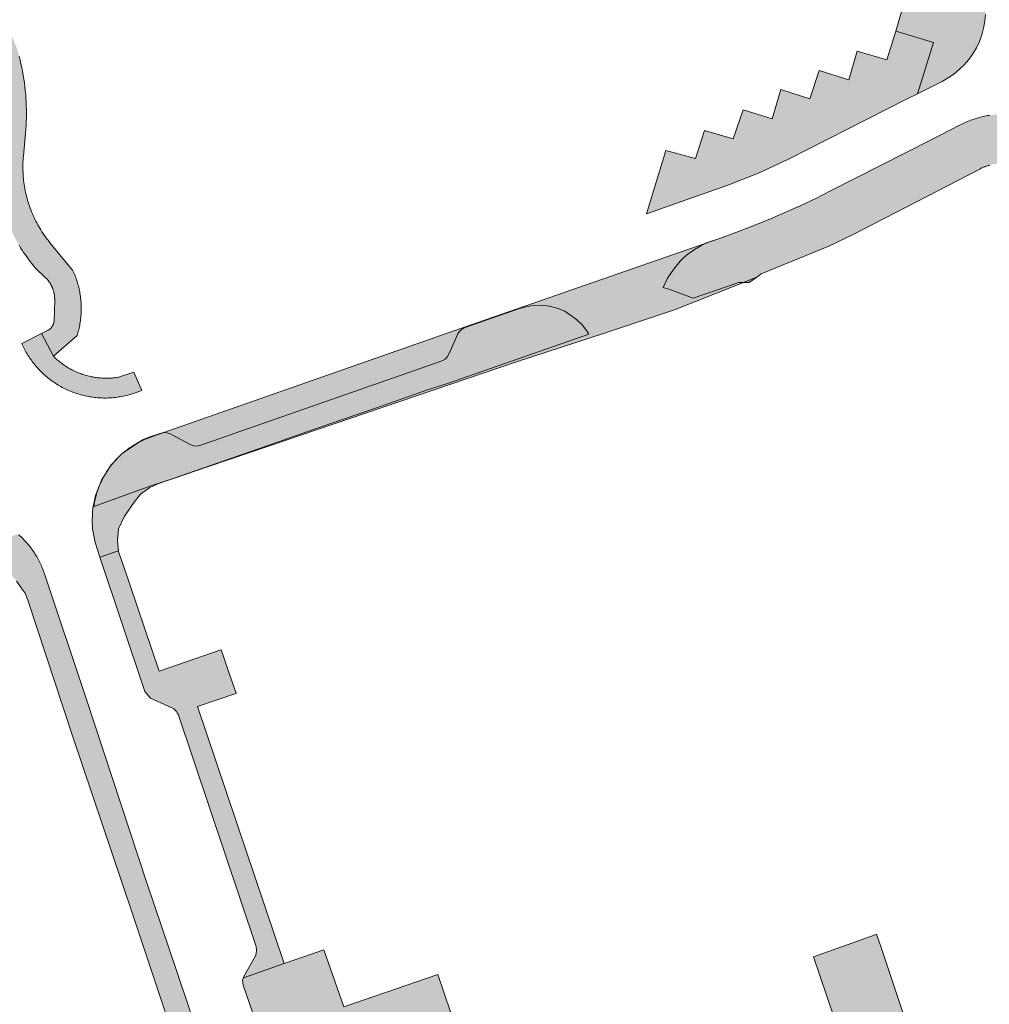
# Model space of a CAD drawing. Extents: x 97094 to 109644, y 463509 to 471969.
# Tile 250 of 256: x 104031 to 104114, y 468773 to 468857. Entities that reach past the tile are written whole.
import ezdxf

# ---------------------------------------------------------------- set-up
doc = ezdxf.new("R2010")
doc.units = 0
doc.layers.add('109 Onkruidbestrijding elementen', color=6, linetype='Continuous', lineweight=20, true_color=0xff00ff)

msp = doc.modelspace()

# ---------------------------------------------------------------- hatches: boundary and pattern name
at = {"layer": '109 Onkruidbestrijding elementen', "true_color": 0xff00ff}
for points in [[(104106.862, 468858.37), (104106.266, 468856.383), (104109.501, 468855.437), (104108.136, 468851.046), (104110.226, 468852.106), (104110.745, 468852.398), (104111.237, 468852.735), (104111.697, 468853.113), (104112.123, 468853.531), (104112.51, 468853.983), (104112.857, 468854.468), (104113.159, 468854.981), (104113.416, 468855.519), (104113.625, 468856.077), (104113.784, 468856.652), (104113.893, 468857.238), (104113.95, 468857.832), (104113.954, 468858.428), (104113.907, 468859.022), (104113.808, 468859.61), (104113.658, 468860.187), (104113.457, 468860.749), (104113.359, 468860.964), (104113.209, 468861.291), (104113.171, 468861.364), (104113.132, 468861.437), (104113.092, 468861.509), (104113.051, 468861.581), (104113.009, 468861.654), (104112.966, 468861.725), (104112.788, 468862.017), (104108.494, 468859.409), (104106.862, 468858.37)], [(104108.136, 468851.046), (104109.501, 468855.437), (104106.266, 468856.383), (104105.498, 468853.946), (104102.97, 468854.694), (104102.256, 468852.246), (104099.733, 468853.032), (104098.929, 468850.602), (104096.452, 468851.401), (104095.705, 468848.91), (104093.224, 468849.68), (104092.378, 468847.208), (104089.922, 468847.919), (104089.167, 468845.513), (104086.624, 468846.199), (104084.969, 468840.788), (104092.024, 468843.276), (104094.598, 468844.28), (104097.102, 468845.449), (104107.204, 468850.573), (104108.136, 468851.046)], [(104035.942, 468835.984), (104034.038, 468838.283), (104033.928, 468838.418), (104033.821, 468838.554), (104033.716, 468838.693), (104033.614, 468838.833), (104033.513, 468838.974), (104033.416, 468839.118), (104033.32, 468839.263), (104033.228, 468839.41), (104033.137, 468839.558), (104033.05, 468839.708), (104032.964, 468839.859), (104032.882, 468840.012), (104032.802, 468840.166), (104032.724, 468840.322), (104032.65, 468840.478), (104032.578, 468840.636), (104032.508, 468840.796), (104032.442, 468840.956), (104032.378, 468841.117), (104032.317, 468841.28), (104032.258, 468841.443), (104032.203, 468841.608), (104032.15, 468841.773), (104032.1, 468841.94), (104032.053, 468842.107), (104032.009, 468842.275), (104031.968, 468842.443), (104031.929, 468842.613), (104031.894, 468842.783), (104031.861, 468842.953), (104031.831, 468843.124), (104031.804, 468843.296), (104031.78, 468843.468), (104031.759, 468843.64), (104031.741, 468843.813), (104031.726, 468843.986), (104031.714, 468844.159), (104031.705, 468844.332), (104031.698, 468844.506), (104031.695, 468844.679), (104031.695, 468844.853), (104031.697, 468845.027), (104031.703, 468845.2), (104031.711, 468845.374), (104031.723, 468845.547), (104031.737, 468845.72), (104031.918, 468847.694), (104031.945, 468848.023), (104031.967, 468848.353), (104031.982, 468848.683), (104031.992, 468849.013), (104031.997, 468849.344), (104031.995, 468849.674), (104031.988, 468850.004), (104031.975, 468850.335), (104031.957, 468850.664), (104031.932, 468850.994), (104031.902, 468851.323), (104031.866, 468851.652), (104031.825, 468851.979), (104031.777, 468852.306), (104031.725, 468852.632), (104031.666, 468852.958), (104031.602, 468853.282), (104031.532, 468853.605), (104031.457, 468853.926), (104031.376, 468854.247), (104031.289, 468854.566), (104031.197, 468854.883), (104030.761, 468855.963), (104028.675, 468855.056), (104029.284, 468853.094), (104029.339, 468852.901), (104029.39, 468852.707), (104029.438, 468852.513), (104029.483, 468852.317), (104029.525, 468852.121), (104029.563, 468851.924), (104029.597, 468851.726), (104029.628, 468851.528), (104029.656, 468851.329), (104029.68, 468851.13), (104029.701, 468850.931), (104029.718, 468850.731), (104029.732, 468850.531), (104029.743, 468850.331), (104029.75, 468850.13), (104029.753, 468849.93), (104029.753, 468849.729), (104029.75, 468849.529), (104029.743, 468849.328), (104029.732, 468849.128), (104029.718, 468848.928), (104029.701, 468848.728), (104029.49, 468846.534), (104029.469, 468846.297), (104029.453, 468846.061), (104029.44, 468845.823), (104029.432, 468845.586), (104029.427, 468845.349), (104029.427, 468845.111), (104029.43, 468844.874), (104029.438, 468844.636), (104029.45, 468844.399), (104029.466, 468844.162), (104029.485, 468843.925), (104029.509, 468843.689), (104029.537, 468843.453), (104029.569, 468843.218), (104029.605, 468842.983), (104029.645, 468842.749), (104029.689, 468842.516), (104029.736, 468842.283), (104029.788, 468842.051), (104029.844, 468841.82), (104029.904, 468841.591), (104029.967, 468841.362), (104030.035, 468841.134), (104030.106, 468840.908), (104030.181, 468840.682), (104030.26, 468840.458), (104030.343, 468840.236), (104030.43, 468840.015), (104030.52, 468839.795), (104030.614, 468839.577), (104030.712, 468839.36), (104030.813, 468839.146), (104030.918, 468838.933), (104031.027, 468838.722), (104031.14, 468838.512), (104031.255, 468838.305), (104031.375, 468838.1), (104031.498, 468837.897), (104031.624, 468837.696), (104031.754, 468837.497), (104031.887, 468837.3), (104032.023, 468837.106), (104032.163, 468836.913), (104032.306, 468836.724), (104032.452, 468836.537), (104032.602, 468836.352), (104032.754, 468836.17), (104033.606, 468835.358), (104033.637, 468835.328), (104033.668, 468835.297), (104033.699, 468835.265), (104033.728, 468835.233), (104033.758, 468835.201), (104033.786, 468835.168), (104033.815, 468835.134), (104033.842, 468835.1), (104033.869, 468835.066), (104033.896, 468835.031), (104033.922, 468834.996), (104033.947, 468834.96), (104033.971, 468834.924), (104033.996, 468834.887), (104034.019, 468834.851), (104034.042, 468834.813), (104034.064, 468834.776), (104034.086, 468834.738), (104034.106, 468834.699), (104034.127, 468834.66), (104034.146, 468834.621), (104034.165, 468834.582), (104034.184, 468834.542), (104034.201, 468834.502), (104034.218, 468834.462), (104034.234, 468834.421), (104034.25, 468834.38), (104034.265, 468834.339), (104034.279, 468834.298), (104034.293, 468834.256), (104034.305, 468834.214), (104034.317, 468834.172), (104034.329, 468834.13), (104034.339, 468834.088), (104034.349, 468834.045), (104034.359, 468834.002), (104034.367, 468833.96), (104034.375, 468833.917), (104034.382, 468833.873), (104034.389, 468833.83), (104034.394, 468833.787), (104034.399, 468833.743), (104034.403, 468833.7), (104034.407, 468833.656), (104034.409, 468833.613), (104034.411, 468833.569), (104034.413, 468833.525), (104034.413, 468833.481), (104034.413, 468833.438), (104034.412, 468833.394), (104034.359, 468831.677), (104034.358, 468831.661), (104034.357, 468831.644), (104034.356, 468831.628), (104034.355, 468831.611), (104034.353, 468831.595), (104034.351, 468831.579), (104034.349, 468831.562), (104034.346, 468831.546), (104034.343, 468831.53), (104034.34, 468831.514), (104034.337, 468831.498), (104034.333, 468831.482), (104034.33, 468831.466), (104034.325, 468831.45), (104034.321, 468831.434), (104034.316, 468831.418), (104034.311, 468831.402), (104034.306, 468831.387), (104034.301, 468831.371), (104034.295, 468831.356), (104034.289, 468831.34), (104034.283, 468831.325), (104034.276, 468831.31), (104034.27, 468831.295), (104034.263, 468831.28), (104034.255, 468831.265), (104034.248, 468831.251), (104034.24, 468831.236), (104034.232, 468831.222), (104034.224, 468831.207), (104034.216, 468831.193), (104034.207, 468831.179), (104034.198, 468831.165), (104034.189, 468831.152), (104034.18, 468831.138), (104034.17, 468831.125), (104034.16, 468831.112), (104034.15, 468831.099), (104034.14, 468831.086), (104034.13, 468831.073), (104034.119, 468831.06), (104034.108, 468831.048), (104034.097, 468831.036), (104034.086, 468831.024), (104034.074, 468831.012), (104034.063, 468831), (104034.051, 468830.989), (104034.039, 468830.978), (104034.027, 468830.967), (104034.014, 468830.956), (104034.002, 468830.945), (104033.989, 468830.935), (104033.976, 468830.925), (104033.963, 468830.915), (104033.95, 468830.905), (104033.936, 468830.895), (104033.923, 468830.886), (104033.909, 468830.877), (104033.895, 468830.868), (104033.881, 468830.86), (104033.867, 468830.851), (104033.853, 468830.843), (104033.838, 468830.835), (104033.824, 468830.827), (104033.809, 468830.82), (104033.272, 468830.554), (104034.309, 468828.617), (104036.323, 468830.38), (104036.361, 468830.505), (104036.397, 468830.631), (104036.431, 468830.757), (104036.463, 468830.883), (104036.493, 468831.011), (104036.52, 468831.138), (104036.546, 468831.267), (104036.569, 468831.395), (104036.59, 468831.524), (104036.609, 468831.654), (104036.625, 468831.783), (104036.64, 468831.913), (104036.652, 468832.043), (104036.662, 468832.173), (104036.67, 468832.304), (104036.675, 468832.434), (104036.679, 468832.565), (104036.68, 468832.696), (104036.679, 468832.826), (104036.675, 468832.957), (104036.67, 468833.088), (104036.662, 468833.218), (104036.652, 468833.348), (104036.64, 468833.478), (104036.625, 468833.608), (104036.609, 468833.738), (104036.59, 468833.867), (104036.569, 468833.996), (104036.546, 468834.125), (104036.521, 468834.253), (104036.493, 468834.381), (104036.463, 468834.508), (104036.432, 468834.635), (104036.398, 468834.761), (104036.361, 468834.886), (104036.323, 468835.011), (104036.283, 468835.136), (104036.24, 468835.259), (104036.196, 468835.382), (104036.149, 468835.504), (104036.1, 468835.625), (104036.05, 468835.746), (104035.997, 468835.865), (104035.942, 468835.984)], [(104113.445, 468844.614), (104113.509, 468844.646), (104113.573, 468844.678), (104113.638, 468844.708), (104113.704, 468844.737), (104113.77, 468844.765), (104113.836, 468844.792), (104113.903, 468844.818), (104113.97, 468844.842), (104114.038, 468844.866), (104114.106, 468844.888), (104114.174, 468844.91), (104114.243, 468844.93), (104114.312, 468844.949), (104114.381, 468844.967), (104114.451, 468844.983), (104114.521, 468844.999), (104114.591, 468845.013), (104114.662, 468845.026), (104114.732, 468845.038), (104114.803, 468845.049), (104114.874, 468845.059), (104114.945, 468845.067), (104115.017, 468845.074), (104115.088, 468845.081), (104115.159, 468845.085), (104115.231, 468845.089), (104115.302, 468845.092), (104115.374, 468845.093), (104115.446, 468845.093), (104115.517, 468845.092), (104115.589, 468845.09), (104115.661, 468845.086), (104115.732, 468845.081), (104115.803, 468845.076), (104115.875, 468845.068), (104115.946, 468845.06), (104116.017, 468845.051), (104116.088, 468845.04), (104116.158, 468845.028), (104116.229, 468845.015), (104116.299, 468845.001), (104116.369, 468844.986), (104116.439, 468844.969), (104116.508, 468844.952), (104116.577, 468844.933), (104116.646, 468844.913), (104116.715, 468844.892), (104116.783, 468844.87), (104116.85, 468844.846), (104116.918, 468844.822), (104116.985, 468844.796), (104117.051, 468844.769), (104117.117, 468844.742), (104117.183, 468844.713), (104117.248, 468844.683), (104117.312, 468844.651), (104117.376, 468844.619), (104117.44, 468844.586), (104117.503, 468844.552), (104117.565, 468844.516), (104117.627, 468844.48), (104117.688, 468844.443), (104117.748, 468844.404), (104117.808, 468844.365), (104117.867, 468844.324), (104117.926, 468844.283), (104117.983, 468844.241), (104118.04, 468844.197), (104118.097, 468844.153), (104118.152, 468844.108), (104118.207, 468844.062), (104118.261, 468844.015), (104118.314, 468843.967), (104118.367, 468843.918), (104118.418, 468843.868), (104118.469, 468843.818), (104118.519, 468843.766), (104118.568, 468843.714), (104118.616, 468843.661), (104118.664, 468843.607), (104118.71, 468843.553), (104118.755, 468843.497), (104118.8, 468843.441), (104118.844, 468843.384), (104118.886, 468843.327), (104118.928, 468843.268), (104118.969, 468843.21), (104119.008, 468843.15), (104119.047, 468843.09), (104119.085, 468843.029), (104119.121, 468842.967), (104119.157, 468842.905), (104119.9, 468841.584), (104123.035, 468843.039), (104123.642, 468843.321), (104123.023, 468844.605), (104122.956, 468844.742), (104122.886, 468844.877), (104122.814, 468845.011), (104122.739, 468845.143), (104122.662, 468845.275), (104122.582, 468845.404), (104122.5, 468845.533), (104122.416, 468845.66), (104122.329, 468845.785), (104122.241, 468845.908), (104122.149, 468846.03), (104122.056, 468846.151), (104121.961, 468846.269), (104121.863, 468846.386), (104121.772, 468846.491), (104121.68, 468846.594), (104121.586, 468846.695), (104121.49, 468846.795), (104121.392, 468846.894), (104121.293, 468846.99), (104121.192, 468847.085), (104121.09, 468847.179), (104120.986, 468847.27), (104120.88, 468847.36), (104120.773, 468847.448), (104120.665, 468847.535), (104120.555, 468847.619), (104120.444, 468847.702), (104120.332, 468847.783), (104120.218, 468847.862), (104120.103, 468847.939), (104119.986, 468848.014), (104119.868, 468848.087), (104119.749, 468848.158), (104119.629, 468848.227), (104119.508, 468848.294), (104119.386, 468848.359), (104119.262, 468848.422), (104119.138, 468848.483), (104119.013, 468848.542), (104118.886, 468848.599), (104118.759, 468848.653), (104118.631, 468848.706), (104118.502, 468848.756), (104118.372, 468848.804), (104118.241, 468848.85), (104118.11, 468848.894), (104117.978, 468848.936), (104117.845, 468848.975), (104117.711, 468849.012), (104117.577, 468849.047), (104117.443, 468849.08), (104117.307, 468849.11), (104117.172, 468849.139), (104117.036, 468849.165), (104116.899, 468849.188), (104116.762, 468849.21), (104116.625, 468849.229), (104116.488, 468849.245), (104116.35, 468849.26), (104116.212, 468849.272), (104116.074, 468849.282), (104115.935, 468849.289), (104115.797, 468849.295), (104115.658, 468849.298), (104115.52, 468849.298), (104115.381, 468849.297), (104115.243, 468849.293), (104115.104, 468849.286), (104114.966, 468849.278), (104114.828, 468849.267), (104114.69, 468849.253), (104114.552, 468849.238), (104114.415, 468849.22), (104114.278, 468849.2), (104114.141, 468849.177), (104114.005, 468849.153), (104113.869, 468849.126), (104113.734, 468849.097), (104113.599, 468849.065), (104113.464, 468849.031), (104113.331, 468848.995), (104113.197, 468848.957), (104113.065, 468848.917), (104112.933, 468848.874), (104112.802, 468848.829), (104112.672, 468848.782), (104112.542, 468848.733), (104112.414, 468848.682), (104112.286, 468848.628), (104112.159, 468848.572), (104112.033, 468848.515), (104111.908, 468848.455), (104111.784, 468848.393), (104109.176, 468847.062), (104100.764, 468842.771), (104099.434, 468842.109), (104098.092, 468841.472), (104096.737, 468840.862), (104095.371, 468840.279), (104093.993, 468839.722), (104092.605, 468839.192), (104091.207, 468838.689), (104068.614, 468830.81), (104042.594, 468821.704), (104042.479, 468821.663), (104042.365, 468821.62), (104042.252, 468821.575), (104042.139, 468821.528), (104042.028, 468821.479), (104041.917, 468821.429), (104041.807, 468821.376), (104041.698, 468821.322), (104041.589, 468821.266), (104041.482, 468821.208), (104041.376, 468821.148), (104041.271, 468821.087), (104041.166, 468821.024), (104041.063, 468820.959), (104040.961, 468820.892), (104040.86, 468820.824), (104040.76, 468820.754), (104040.662, 468820.682), (104040.564, 468820.609), (104040.468, 468820.534), (104040.373, 468820.458), (104040.279, 468820.38), (104040.187, 468820.3), (104040.096, 468820.219), (104040.007, 468820.136), (104039.918, 468820.052), (104039.831, 468819.967), (104039.746, 468819.88), (104039.662, 468819.791), (104039.58, 468819.701), (104039.499, 468819.61), (104039.419, 468819.518), (104039.342, 468819.424), (104039.265, 468819.329), (104039.191, 468819.233), (104039.118, 468819.135), (104039.046, 468819.036), (104038.976, 468818.936), (104038.908, 468818.835), (104038.842, 468818.733), (104038.777, 468818.63), (104038.714, 468818.525), (104038.653, 468818.42), (104038.594, 468818.313), (104038.536, 468818.206), (104038.48, 468818.098), (104038.426, 468817.988), (104038.374, 468817.878), (104038.324, 468817.767), (104038.275, 468817.655), (104038.228, 468817.543), (104038.184, 468817.429), (104038.141, 468817.315), (104038.1, 468817.2), (104038.061, 468817.085), (104038.024, 468816.969), (104037.989, 468816.852), (104037.955, 468816.735), (104037.924, 468816.617), (104037.895, 468816.499), (104037.868, 468816.38), (104037.842, 468816.261), (104037.819, 468816.141), (104037.798, 468816.021), (104037.778, 468815.901), (104037.761, 468815.78), (104042.718, 468817.563), (104044.634, 468818.213), (104047.464, 468819.173), (104051.175, 468820.432), (104073.869, 468828.129), (104081.461, 468830.633), (104087.373, 468832.583), (104094.401, 468835.388), (104094.777, 468835.648), (104100.548, 468838.019), (104102.585, 468838.999), (104113.445, 468844.614)], [(104113.445, 468844.614), (104113.509, 468844.646), (104113.573, 468844.678), (104113.638, 468844.708), (104113.704, 468844.737), (104113.77, 468844.765), (104113.836, 468844.792), (104113.903, 468844.818), (104113.97, 468844.842), (104114.038, 468844.866), (104114.106, 468844.888), (104114.174, 468844.91), (104114.243, 468844.93), (104114.312, 468844.949), (104114.381, 468844.967), (104114.451, 468844.983), (104114.521, 468844.999), (104114.591, 468845.013), (104114.662, 468845.026), (104114.732, 468845.038), (104114.803, 468845.049), (104114.874, 468845.059), (104114.945, 468845.067), (104115.017, 468845.074), (104115.088, 468845.081), (104115.159, 468845.085), (104115.231, 468845.089), (104115.302, 468845.092), (104115.374, 468845.093), (104115.446, 468845.093), (104115.517, 468845.092), (104115.589, 468845.09), (104115.661, 468845.086), (104115.732, 468845.081), (104115.803, 468845.076), (104115.875, 468845.068), (104115.946, 468845.06), (104116.017, 468845.051), (104116.088, 468845.04), (104116.158, 468845.028), (104116.229, 468845.015), (104116.299, 468845.001), (104116.369, 468844.986), (104116.439, 468844.969), (104116.508, 468844.952), (104116.577, 468844.933), (104116.646, 468844.913), (104116.715, 468844.892), (104116.783, 468844.87), (104116.85, 468844.846), (104116.918, 468844.822), (104116.985, 468844.796), (104117.051, 468844.769), (104117.117, 468844.742), (104117.183, 468844.713), (104117.248, 468844.683), (104117.312, 468844.651), (104117.376, 468844.619), (104117.44, 468844.586), (104117.503, 468844.552), (104117.565, 468844.516), (104117.627, 468844.48), (104117.688, 468844.443), (104117.748, 468844.404), (104117.808, 468844.365), (104117.867, 468844.324), (104117.926, 468844.283), (104117.983, 468844.241), (104118.04, 468844.197), (104118.097, 468844.153), (104118.152, 468844.108), (104118.207, 468844.062), (104118.261, 468844.015), (104118.314, 468843.967), (104118.367, 468843.918), (104118.418, 468843.868), (104118.469, 468843.818), (104118.519, 468843.766), (104118.568, 468843.714), (104118.616, 468843.661), (104118.664, 468843.607), (104118.71, 468843.553), (104118.755, 468843.497), (104118.8, 468843.441), (104118.844, 468843.384), (104118.886, 468843.327), (104118.928, 468843.268), (104118.969, 468843.21), (104119.008, 468843.15), (104119.047, 468843.09), (104119.085, 468843.029), (104119.121, 468842.967), (104119.157, 468842.905), (104119.9, 468841.584), (104123.035, 468843.039), (104123.642, 468843.321), (104123.023, 468844.605), (104122.956, 468844.742), (104122.886, 468844.877), (104122.814, 468845.011), (104122.739, 468845.143), (104122.662, 468845.275), (104122.582, 468845.404), (104122.5, 468845.533), (104122.416, 468845.66), (104122.329, 468845.785), (104122.241, 468845.908), (104122.149, 468846.03), (104122.056, 468846.151), (104121.961, 468846.269), (104121.863, 468846.386), (104121.772, 468846.491), (104121.68, 468846.594), (104121.586, 468846.695), (104121.49, 468846.795), (104121.392, 468846.894), (104121.293, 468846.99), (104121.192, 468847.085), (104121.09, 468847.179), (104120.986, 468847.27), (104120.88, 468847.36), (104120.773, 468847.448), (104120.665, 468847.535), (104120.555, 468847.619), (104120.444, 468847.702), (104120.332, 468847.783), (104120.218, 468847.862), (104120.103, 468847.939), (104119.986, 468848.014), (104119.868, 468848.087), (104119.749, 468848.158), (104119.629, 468848.227), (104119.508, 468848.294), (104119.386, 468848.359), (104119.262, 468848.422), (104119.138, 468848.483), (104119.013, 468848.542), (104118.886, 468848.599), (104118.759, 468848.653), (104118.631, 468848.706), (104118.502, 468848.756), (104118.372, 468848.804), (104118.241, 468848.85), (104118.11, 468848.894), (104117.978, 468848.936), (104117.845, 468848.975), (104117.711, 468849.012), (104117.577, 468849.047), (104117.443, 468849.08), (104117.307, 468849.11), (104117.172, 468849.139), (104117.036, 468849.165), (104116.899, 468849.188), (104116.762, 468849.21), (104116.625, 468849.229), (104116.488, 468849.245), (104116.35, 468849.26), (104116.212, 468849.272), (104116.074, 468849.282), (104115.935, 468849.289), (104115.797, 468849.295), (104115.658, 468849.298), (104115.52, 468849.298), (104115.381, 468849.297), (104115.243, 468849.293), (104115.104, 468849.286), (104114.966, 468849.278), (104114.828, 468849.267), (104114.69, 468849.253), (104114.552, 468849.238), (104114.415, 468849.22), (104114.278, 468849.2), (104114.141, 468849.177), (104114.005, 468849.153), (104113.869, 468849.126), (104113.734, 468849.097), (104113.599, 468849.065), (104113.464, 468849.031), (104113.331, 468848.995), (104113.197, 468848.957), (104113.065, 468848.917), (104112.933, 468848.874), (104112.802, 468848.829), (104112.672, 468848.782), (104112.542, 468848.733), (104112.414, 468848.682), (104112.286, 468848.628), (104112.159, 468848.572), (104112.033, 468848.515), (104111.908, 468848.455), (104111.784, 468848.393), (104109.176, 468847.062), (104100.764, 468842.771), (104099.434, 468842.109), (104098.092, 468841.472), (104096.737, 468840.862), (104095.371, 468840.279), (104093.993, 468839.722), (104092.605, 468839.192), (104091.207, 468838.689), (104090.11, 468838.302), (104090.028, 468838.273), (104089.615, 468838.061), (104089.09, 468837.751), (104088.519, 468837.337), (104088.148, 468837.017), (104087.864, 468836.737), (104087.506, 468836.322), (104087.281, 468836.027), (104086.768, 468835.296), (104086.404, 468834.481), (104087.145, 468834.259), (104088.962, 468833.571), (104092.701, 468834.853), (104092.829, 468834.907), (104093.74, 468834.928), (104094.401, 468835.388), (104094.777, 468835.648), (104100.548, 468838.019), (104102.585, 468838.999), (104113.445, 468844.614)], [(104043.307, 468817.739), (104049.615, 468819.942), (104051.158, 468820.481), (104053.048, 468821.142), (104054.332, 468821.59), (104057.736, 468822.787), (104059.089, 468823.254), (104062.55, 468824.451), (104066.17, 468825.724), (104067.978, 468826.299), (104080.059, 468830.507), (104079.862, 468830.816), (104079.48, 468831.296), (104078.994, 468831.772), (104077.987, 468832.458), (104077.342, 468832.717), (104076.67, 468832.895), (104076.076, 468832.973), (104075.304, 468832.957), (104074.67, 468832.853), (104074.135, 468832.707), (104069.401, 468831.046), (104069.169, 468830.912), (104068.976, 468830.714), (104068.863, 468830.533), (104068.116, 468828.86), (104067.977, 468828.594), (104067.768, 468828.377), (104067.515, 468828.214), (104046.808, 468821), (104046.675, 468820.958), (104046.383, 468820.941), (104046.035, 468821.041), (104044.278, 468821.978), (104044, 468822.079), (104043.718, 468822.091), (104043.516, 468822.048), (104042.551, 468821.726), (104041.912, 468821.486), (104040.179, 468820.316), (104039.225, 468819.329), (104038.42, 468818.045), (104037.903, 468816.73), (104037.686, 468815.753), (104037.68, 468815.73), (104037.607, 468814.621), (104037.629, 468813.85), (104037.857, 468812.711), (104038.274, 468811.461), (104039.875, 468811.995), (104039.766, 468812.818), (104039.877, 468813.885), (104040.39, 468814.957), (104041.208, 468816.164), (104041.748, 468816.829), (104042.541, 468817.414), (104043.307, 468817.739)], [(104031.591, 468829.721), (104031.63, 468829.634), (104031.685, 468829.515), (104031.741, 468829.396), (104031.8, 468829.279), (104031.861, 468829.163), (104031.924, 468829.047), (104031.988, 468828.933), (104032.055, 468828.82), (104032.123, 468828.708), (104032.193, 468828.597), (104032.266, 468828.488), (104032.34, 468828.38), (104032.416, 468828.272), (104032.493, 468828.167), (104032.573, 468828.062), (104032.654, 468827.959), (104032.737, 468827.857), (104032.821, 468827.757), (104032.908, 468827.658), (104032.996, 468827.561), (104033.085, 468827.465), (104033.176, 468827.371), (104033.269, 468827.278), (104033.363, 468827.187), (104033.459, 468827.097), (104033.557, 468827.009), (104033.655, 468826.923), (104033.756, 468826.838), (104033.857, 468826.755), (104033.96, 468826.674), (104034.065, 468826.595), (104034.171, 468826.517), (104034.278, 468826.441), (104034.386, 468826.367), (104034.496, 468826.295), (104034.606, 468826.224), (104034.718, 468826.156), (104034.831, 468826.089), (104034.946, 468826.025), (104035.061, 468825.962), (104035.177, 468825.901), (104035.295, 468825.843), (104035.413, 468825.786), (104035.532, 468825.731), (104035.652, 468825.678), (104035.773, 468825.628), (104035.895, 468825.579), (104036.018, 468825.532), (104036.141, 468825.488), (104036.265, 468825.446), (104036.39, 468825.405), (104036.516, 468825.367), (104036.642, 468825.331), (104036.768, 468825.297), (104036.895, 468825.266), (104037.023, 468825.236), (104037.15, 468825.209), (104037.279, 468825.183), (104037.407, 468825.16), (104037.536, 468825.139), (104037.666, 468825.121), (104037.796, 468825.104), (104037.926, 468825.09), (104038.056, 468825.078), (104038.186, 468825.068), (104038.317, 468825.06), (104038.447, 468825.054), (104038.578, 468825.051), (104038.709, 468825.05), (104038.839, 468825.051), (104038.97, 468825.054), (104039.101, 468825.059), (104039.231, 468825.067), (104039.362, 468825.077), (104039.492, 468825.089), (104039.622, 468825.103), (104039.752, 468825.119), (104039.881, 468825.138), (104040.01, 468825.159), (104040.139, 468825.182), (104040.267, 468825.207), (104040.395, 468825.234), (104040.523, 468825.263), (104040.649, 468825.295), (104040.776, 468825.328), (104040.902, 468825.364), (104041.027, 468825.402), (104041.151, 468825.442), (104041.275, 468825.484), (104041.852, 468825.686), (104041.183, 468827.258), (104039.791, 468826.816), (104039.685, 468826.801), (104039.579, 468826.787), (104039.473, 468826.776), (104039.366, 468826.766), (104039.26, 468826.758), (104039.153, 468826.751), (104039.046, 468826.747), (104038.939, 468826.744), (104038.832, 468826.743), (104038.726, 468826.744), (104038.619, 468826.746), (104038.512, 468826.751), (104038.405, 468826.757), (104038.299, 468826.765), (104038.192, 468826.775), (104038.086, 468826.786), (104037.98, 468826.8), (104037.874, 468826.815), (104037.768, 468826.832), (104037.663, 468826.85), (104037.558, 468826.871), (104037.453, 468826.893), (104037.349, 468826.917), (104037.245, 468826.942), (104037.142, 468826.97), (104037.039, 468826.999), (104036.937, 468827.029), (104036.835, 468827.062), (104036.734, 468827.096), (104036.633, 468827.132), (104036.533, 468827.17), (104036.433, 468827.209), (104036.335, 468827.25), (104036.237, 468827.292), (104036.139, 468827.337), (104036.043, 468827.383), (104035.947, 468827.43), (104035.852, 468827.479), (104035.758, 468827.53), (104035.664, 468827.582), (104035.572, 468827.636), (104035.48, 468827.691), (104035.39, 468827.748), (104035.3, 468827.806), (104035.212, 468827.866), (104035.124, 468827.927), (104035.037, 468827.99), (104034.952, 468828.054), (104034.868, 468828.12), (104034.784, 468828.187), (104034.702, 468828.255), (104034.621, 468828.325), (104034.541, 468828.396), (104034.463, 468828.468), (104034.385, 468828.542), (104034.309, 468828.617), (104033.272, 468830.554), (104031.591, 468829.721)], [(104054.978, 468724.24), (104060.426, 468725.635), (104060.697, 468726.876), (104060.646, 468728.652), (104060.392, 468730.237), (104059.498, 468732.501), (104044.797, 468776.222), (104042.314, 468783.55), (104037.1, 468799.384), (104033.5, 468810.117), (104033.459, 468810.237), (104033.415, 468810.356), (104033.37, 468810.475), (104033.322, 468810.592), (104033.273, 468810.709), (104033.222, 468810.825), (104033.168, 468810.94), (104033.113, 468811.055), (104033.056, 468811.168), (104032.997, 468811.28), (104032.936, 468811.391), (104032.873, 468811.502), (104032.808, 468811.611), (104032.741, 468811.719), (104032.673, 468811.826), (104032.602, 468811.931), (104032.53, 468812.036), (104032.457, 468812.139), (104032.381, 468812.241), (104032.304, 468812.342), (104032.225, 468812.441), (104032.144, 468812.539), (104032.062, 468812.635), (104031.978, 468812.731), (104031.892, 468812.824), (104031.805, 468812.917), (104031.717, 468813.007), (104031.627, 468813.097), (104031.535, 468813.184), (104031.442, 468813.271), (104031.347, 468813.355), (104031.251, 468813.438), (104026.352, 468811.509), (104026.919, 468811.554), (104027.852, 468811.432), (104028.676, 468811.23), (104029.43, 468810.882), (104029.992, 468810.525), (104030.645, 468809.995), (104031.158, 468809.411), (104031.644, 468808.731), (104031.897, 468808.367), (104032.13, 468807.78), (104035.945, 468796.181), (104041.04, 468781.057), (104047.23, 468762.478), (104054.983, 468739.716), (104057.025, 468733.056), (104057.536, 468731.769), (104057.703, 468731.131), (104057.87, 468730.311), (104057.896, 468729.623), (104057.89, 468728.86), (104057.83, 468728.238), (104057.677, 468727.646), (104057.42, 468726.812), (104056.953, 468726.05), (104056.452, 468725.35), (104055.891, 468724.803), (104055.423, 468724.453), (104054.978, 468724.24)], [(104042.105, 468799.98), (104042.588, 468799.397), (104044.411, 468798.582), (104044.597, 468798.481), (104044.792, 468798.29), (104044.917, 468798.105), (104044.951, 468798.029), (104051.615, 468778.187), (104051.653, 468777.877), (104051.624, 468777.565), (104051.556, 468777.402), (104050.568, 468775.625), (104050.532, 468775.503), (104054.023, 468776.726), (104046.616, 468798.685), (104049.892, 468799.811), (104049.912, 468799.818), (104049.244, 468801.767), (104048.867, 468802.87), (104048.637, 468803.542), (104048.611, 468803.533), (104043.325, 468801.725), (104040.233, 468810.896), (104039.897, 468811.832), (104039.875, 468811.995), (104038.274, 468811.461), (104042.105, 468799.98)], [(104104.107, 468779.046), (104099.238, 468777.305), (104104.941, 468760.487), (104110.273, 468762.393), (104105.017, 468778.102), (104104.624, 468779.231), (104104.107, 468779.046)], [(104050.472, 468775.299), (104050.522, 468774.876), (104052.135, 468770.196), (104053.04, 468767.505), (104054.621, 468768.044), (104054.652, 468767.952), (104068.243, 468772.61), (104067.153, 468775.79), (104059.108, 468773.025), (104057.417, 468777.915), (104054.023, 468776.726), (104050.532, 468775.503), (104050.472, 468775.299)]]:
    msp.add_hatch(color=6, dxfattribs=at).paths.add_polyline_path(points)

# ---------------------------------------------------------------- linework, layer by layer
at = {"layer": '109 Onkruidbestrijding elementen', "color": 3, "true_color": 0x00ff00}
for points in [[(104106.862, 468858.37), (104106.266, 468856.383), (104109.501, 468855.437), (104108.136, 468851.046), (104110.226, 468852.106), (104110.745, 468852.398), (104111.237, 468852.735), (104111.697, 468853.113), (104112.123, 468853.531), (104112.51, 468853.983), (104112.857, 468854.468), (104113.159, 468854.981), (104113.416, 468855.519), (104113.625, 468856.077), (104113.784, 468856.652), (104113.893, 468857.238), (104113.95, 468857.832)], [(104031.375, 468838.1), (104031.498, 468837.897), (104031.624, 468837.696), (104031.754, 468837.497), (104031.887, 468837.3), (104032.023, 468837.106), (104032.163, 468836.913), (104032.306, 468836.724), (104032.452, 468836.537), (104032.602, 468836.352), (104032.754, 468836.17), (104033.606, 468835.358), (104033.637, 468835.328), (104033.668, 468835.297), (104033.699, 468835.265), (104033.728, 468835.233), (104033.758, 468835.201), (104033.786, 468835.168), (104033.815, 468835.134), (104033.842, 468835.1), (104033.869, 468835.066), (104033.896, 468835.031), (104033.922, 468834.996), (104033.947, 468834.96), (104033.971, 468834.924), (104033.996, 468834.887), (104034.019, 468834.851), (104034.042, 468834.813), (104034.064, 468834.776), (104034.086, 468834.738), (104034.106, 468834.699), (104034.127, 468834.66), (104034.146, 468834.621), (104034.165, 468834.582), (104034.184, 468834.542), (104034.201, 468834.502), (104034.218, 468834.462), (104034.234, 468834.421), (104034.25, 468834.38), (104034.265, 468834.339), (104034.279, 468834.298), (104034.293, 468834.256), (104034.305, 468834.214), (104034.317, 468834.172), (104034.329, 468834.13), (104034.339, 468834.088), (104034.349, 468834.045), (104034.359, 468834.002), (104034.367, 468833.96), (104034.375, 468833.917), (104034.382, 468833.873), (104034.389, 468833.83), (104034.394, 468833.787), (104034.399, 468833.743), (104034.403, 468833.7), (104034.407, 468833.656), (104034.409, 468833.613), (104034.411, 468833.569), (104034.413, 468833.525), (104034.413, 468833.481), (104034.413, 468833.438), (104034.412, 468833.394), (104034.359, 468831.677), (104034.358, 468831.661), (104034.357, 468831.644), (104034.356, 468831.628), (104034.355, 468831.611), (104034.353, 468831.595), (104034.351, 468831.579), (104034.349, 468831.562), (104034.346, 468831.546), (104034.343, 468831.53), (104034.34, 468831.514), (104034.337, 468831.498), (104034.333, 468831.482), (104034.33, 468831.466), (104034.325, 468831.45), (104034.321, 468831.434), (104034.316, 468831.418), (104034.311, 468831.402), (104034.306, 468831.387), (104034.301, 468831.371), (104034.295, 468831.356), (104034.289, 468831.34), (104034.283, 468831.325), (104034.276, 468831.31), (104034.27, 468831.295), (104034.263, 468831.28), (104034.255, 468831.265), (104034.248, 468831.251), (104034.24, 468831.236), (104034.232, 468831.222), (104034.224, 468831.207), (104034.216, 468831.193), (104034.207, 468831.179), (104034.198, 468831.165), (104034.189, 468831.152), (104034.18, 468831.138), (104034.17, 468831.125), (104034.16, 468831.112), (104034.15, 468831.099), (104034.14, 468831.086), (104034.13, 468831.073), (104034.119, 468831.06), (104034.108, 468831.048), (104034.097, 468831.036), (104034.086, 468831.024), (104034.074, 468831.012), (104034.063, 468831), (104034.051, 468830.989), (104034.039, 468830.978), (104034.027, 468830.967), (104034.014, 468830.956), (104034.002, 468830.945), (104033.989, 468830.935), (104033.976, 468830.925), (104033.963, 468830.915), (104033.95, 468830.905), (104033.936, 468830.895), (104033.923, 468830.886), (104033.909, 468830.877), (104033.895, 468830.868), (104033.881, 468830.86), (104033.867, 468830.851), (104033.853, 468830.843), (104033.838, 468830.835), (104033.824, 468830.827), (104033.809, 468830.82), (104033.272, 468830.554), (104034.309, 468828.617), (104036.323, 468830.38), (104036.361, 468830.505), (104036.397, 468830.631), (104036.431, 468830.757), (104036.463, 468830.883), (104036.493, 468831.011), (104036.52, 468831.138), (104036.546, 468831.267), (104036.569, 468831.395), (104036.59, 468831.524), (104036.609, 468831.654), (104036.625, 468831.783), (104036.64, 468831.913), (104036.652, 468832.043), (104036.662, 468832.173), (104036.67, 468832.304), (104036.675, 468832.434), (104036.679, 468832.565), (104036.68, 468832.696), (104036.679, 468832.826), (104036.675, 468832.957), (104036.67, 468833.088), (104036.662, 468833.218), (104036.652, 468833.348), (104036.64, 468833.478), (104036.625, 468833.608), (104036.609, 468833.738), (104036.59, 468833.867), (104036.569, 468833.996), (104036.546, 468834.125), (104036.521, 468834.253), (104036.493, 468834.381), (104036.463, 468834.508), (104036.432, 468834.635), (104036.398, 468834.761), (104036.361, 468834.886), (104036.323, 468835.011), (104036.283, 468835.136), (104036.24, 468835.259), (104036.196, 468835.382), (104036.149, 468835.504), (104036.1, 468835.625), (104036.05, 468835.746), (104035.997, 468835.865), (104035.942, 468835.984), (104035.942, 468835.984), (104034.038, 468838.283), (104033.928, 468838.418), (104033.821, 468838.554), (104033.716, 468838.693), (104033.614, 468838.833), (104033.513, 468838.974), (104033.416, 468839.118), (104033.32, 468839.263), (104033.228, 468839.41), (104033.137, 468839.558), (104033.05, 468839.708), (104032.964, 468839.859), (104032.882, 468840.012), (104032.802, 468840.166), (104032.724, 468840.322), (104032.65, 468840.478), (104032.578, 468840.636), (104032.508, 468840.796), (104032.442, 468840.956), (104032.378, 468841.117), (104032.317, 468841.28), (104032.258, 468841.443), (104032.203, 468841.608), (104032.15, 468841.773), (104032.1, 468841.94), (104032.053, 468842.107), (104032.009, 468842.275), (104031.968, 468842.443), (104031.929, 468842.613), (104031.894, 468842.783), (104031.861, 468842.953), (104031.831, 468843.124), (104031.804, 468843.296), (104031.78, 468843.468), (104031.759, 468843.64), (104031.741, 468843.813), (104031.726, 468843.986), (104031.714, 468844.159), (104031.705, 468844.332), (104031.698, 468844.506), (104031.695, 468844.679), (104031.695, 468844.853), (104031.697, 468845.027), (104031.703, 468845.2), (104031.711, 468845.374), (104031.723, 468845.547), (104031.737, 468845.72), (104031.918, 468847.694), (104031.945, 468848.023), (104031.967, 468848.353), (104031.982, 468848.683), (104031.992, 468849.013), (104031.997, 468849.344), (104031.995, 468849.674), (104031.988, 468850.004), (104031.975, 468850.335), (104031.957, 468850.664), (104031.932, 468850.994), (104031.902, 468851.323), (104031.866, 468851.652), (104031.825, 468851.979), (104031.777, 468852.306), (104031.725, 468852.632), (104031.666, 468852.958), (104031.602, 468853.282), (104031.532, 468853.605), (104031.457, 468853.926), (104031.376, 468854.247)], [(104114.278, 468849.2), (104114.141, 468849.177), (104114.005, 468849.153), (104113.869, 468849.126), (104113.734, 468849.097), (104113.599, 468849.065), (104113.464, 468849.031), (104113.331, 468848.995), (104113.197, 468848.957), (104113.065, 468848.917), (104112.933, 468848.874), (104112.802, 468848.829), (104112.672, 468848.782), (104112.542, 468848.733), (104112.414, 468848.682), (104112.286, 468848.628), (104112.159, 468848.572), (104112.033, 468848.515), (104111.908, 468848.455), (104111.784, 468848.393), (104109.176, 468847.062), (104100.764, 468842.771), (104099.434, 468842.109), (104098.092, 468841.472), (104096.737, 468840.862), (104095.371, 468840.279), (104093.993, 468839.722), (104092.605, 468839.192), (104091.207, 468838.689), (104068.614, 468830.81), (104042.594, 468821.704), (104042.479, 468821.663), (104042.365, 468821.62), (104042.252, 468821.575), (104042.139, 468821.528), (104042.028, 468821.479), (104041.917, 468821.429), (104041.807, 468821.376), (104041.698, 468821.322), (104041.589, 468821.266), (104041.482, 468821.208), (104041.376, 468821.148), (104041.271, 468821.087), (104041.166, 468821.024), (104041.063, 468820.959), (104040.961, 468820.892), (104040.86, 468820.824), (104040.76, 468820.754), (104040.662, 468820.682), (104040.564, 468820.609), (104040.468, 468820.534), (104040.373, 468820.458), (104040.279, 468820.38), (104040.187, 468820.3), (104040.096, 468820.219), (104040.007, 468820.136), (104039.918, 468820.052), (104039.831, 468819.967), (104039.746, 468819.88), (104039.662, 468819.791), (104039.58, 468819.701), (104039.499, 468819.61), (104039.419, 468819.518), (104039.342, 468819.424), (104039.265, 468819.329), (104039.191, 468819.233), (104039.118, 468819.135), (104039.046, 468819.036), (104038.976, 468818.936), (104038.908, 468818.835), (104038.842, 468818.733), (104038.777, 468818.63), (104038.714, 468818.525), (104038.653, 468818.42), (104038.594, 468818.313), (104038.536, 468818.206), (104038.48, 468818.098), (104038.426, 468817.988), (104038.374, 468817.878), (104038.324, 468817.767), (104038.275, 468817.655), (104038.228, 468817.543), (104038.184, 468817.429), (104038.141, 468817.315), (104038.1, 468817.2), (104038.061, 468817.085), (104038.024, 468816.969), (104037.989, 468816.852), (104037.955, 468816.735), (104037.924, 468816.617), (104037.895, 468816.499), (104037.868, 468816.38), (104037.842, 468816.261), (104037.819, 468816.141), (104037.798, 468816.021), (104037.778, 468815.901), (104037.761, 468815.78), (104042.718, 468817.563), (104044.634, 468818.213), (104047.464, 468819.173), (104051.175, 468820.432), (104073.869, 468828.129), (104081.461, 468830.633), (104087.373, 468832.583), (104094.401, 468835.388), (104094.777, 468835.648), (104100.548, 468838.019), (104102.585, 468838.999), (104113.445, 468844.614), (104113.445, 468844.614), (104113.509, 468844.646), (104113.573, 468844.678), (104113.638, 468844.708), (104113.704, 468844.737), (104113.77, 468844.765), (104113.836, 468844.792), (104113.903, 468844.818), (104113.97, 468844.842), (104114.038, 468844.866), (104114.106, 468844.888), (104114.174, 468844.91), (104114.243, 468844.93), (104114.312, 468844.949)], [(104114.278, 468849.2), (104114.141, 468849.177), (104114.005, 468849.153), (104113.869, 468849.126), (104113.734, 468849.097), (104113.599, 468849.065), (104113.464, 468849.031), (104113.331, 468848.995), (104113.197, 468848.957), (104113.065, 468848.917), (104112.933, 468848.874), (104112.802, 468848.829), (104112.672, 468848.782), (104112.542, 468848.733), (104112.414, 468848.682), (104112.286, 468848.628), (104112.159, 468848.572), (104112.033, 468848.515), (104111.908, 468848.455), (104111.784, 468848.393), (104109.176, 468847.062), (104100.764, 468842.771), (104099.434, 468842.109), (104098.092, 468841.472), (104096.737, 468840.862), (104095.371, 468840.279), (104093.993, 468839.722), (104092.605, 468839.192), (104091.207, 468838.689), (104090.11, 468838.302), (104090.028, 468838.273), (104089.615, 468838.061), (104089.09, 468837.751), (104088.519, 468837.337), (104088.148, 468837.017), (104087.864, 468836.737), (104087.506, 468836.322), (104087.281, 468836.027), (104086.768, 468835.296), (104086.404, 468834.481), (104087.145, 468834.259), (104088.962, 468833.571), (104092.701, 468834.853), (104092.829, 468834.907), (104093.74, 468834.928), (104094.401, 468835.388), (104094.777, 468835.648), (104100.548, 468838.019), (104102.585, 468838.999), (104113.445, 468844.614), (104113.445, 468844.614), (104113.509, 468844.646), (104113.573, 468844.678), (104113.638, 468844.708), (104113.704, 468844.737), (104113.77, 468844.765), (104113.836, 468844.792), (104113.903, 468844.818), (104113.97, 468844.842), (104114.038, 468844.866), (104114.106, 468844.888), (104114.174, 468844.91), (104114.243, 468844.93), (104114.312, 468844.949)], [(104059.498, 468732.501), (104044.797, 468776.222), (104042.314, 468783.55), (104037.1, 468799.384), (104033.5, 468810.117), (104033.459, 468810.237), (104033.415, 468810.356), (104033.37, 468810.475), (104033.322, 468810.592), (104033.273, 468810.709), (104033.222, 468810.825), (104033.168, 468810.94), (104033.113, 468811.055), (104033.056, 468811.168), (104032.997, 468811.28), (104032.936, 468811.391), (104032.873, 468811.502), (104032.808, 468811.611), (104032.741, 468811.719), (104032.673, 468811.826), (104032.602, 468811.931), (104032.53, 468812.036), (104032.457, 468812.139), (104032.381, 468812.241), (104032.304, 468812.342), (104032.225, 468812.441), (104032.144, 468812.539), (104032.062, 468812.635), (104031.978, 468812.731), (104031.892, 468812.824), (104031.805, 468812.917), (104031.717, 468813.007), (104031.627, 468813.097), (104031.535, 468813.184), (104031.442, 468813.271), (104031.347, 468813.355)], [(104031.158, 468809.411), (104031.644, 468808.731), (104031.897, 468808.367), (104032.13, 468807.78), (104035.945, 468796.181), (104041.04, 468781.057), (104047.23, 468762.478)]]:
    msp.add_lwpolyline(points, dxfattribs=at)
for points in [[(104108.136, 468851.046), (104109.501, 468855.437), (104106.266, 468856.383), (104105.498, 468853.946), (104102.97, 468854.694), (104102.256, 468852.246), (104099.733, 468853.032), (104098.929, 468850.602), (104096.452, 468851.401), (104095.705, 468848.91), (104093.224, 468849.68), (104092.378, 468847.208), (104089.922, 468847.919), (104089.167, 468845.513), (104086.624, 468846.199), (104084.969, 468840.788), (104092.024, 468843.276), (104094.598, 468844.28), (104097.102, 468845.449), (104107.204, 468850.573), (104108.136, 468851.046)], [(104043.307, 468817.739), (104049.615, 468819.942), (104051.158, 468820.481), (104053.048, 468821.142), (104054.332, 468821.59), (104057.736, 468822.787), (104059.089, 468823.254), (104062.55, 468824.451), (104066.17, 468825.724), (104067.978, 468826.299), (104080.059, 468830.507), (104079.862, 468830.816), (104079.48, 468831.296), (104078.994, 468831.772), (104077.987, 468832.458), (104077.342, 468832.717), (104076.67, 468832.895), (104076.076, 468832.973), (104075.304, 468832.957), (104074.67, 468832.853), (104074.135, 468832.707), (104069.401, 468831.046), (104069.169, 468830.912), (104068.976, 468830.714), (104068.863, 468830.533), (104068.116, 468828.86), (104067.977, 468828.594), (104067.768, 468828.377), (104067.515, 468828.214), (104046.808, 468821), (104046.675, 468820.958), (104046.383, 468820.941), (104046.035, 468821.041), (104044.278, 468821.978), (104044, 468822.079), (104043.718, 468822.091), (104043.516, 468822.048), (104042.551, 468821.726), (104041.912, 468821.486), (104040.179, 468820.316), (104039.225, 468819.329), (104038.42, 468818.045), (104037.903, 468816.73), (104037.686, 468815.753), (104037.68, 468815.73), (104037.607, 468814.621), (104037.629, 468813.85), (104037.857, 468812.711), (104038.274, 468811.461), (104039.875, 468811.995), (104039.766, 468812.818), (104039.877, 468813.885), (104040.39, 468814.957), (104041.208, 468816.164), (104041.748, 468816.829), (104042.541, 468817.414), (104043.307, 468817.739)], [(104031.591, 468829.721), (104031.63, 468829.634), (104031.685, 468829.515), (104031.741, 468829.396), (104031.8, 468829.279), (104031.861, 468829.163), (104031.924, 468829.047), (104031.988, 468828.933), (104032.055, 468828.82), (104032.123, 468828.708), (104032.193, 468828.597), (104032.266, 468828.488), (104032.34, 468828.38), (104032.416, 468828.272), (104032.493, 468828.167), (104032.573, 468828.062), (104032.654, 468827.959), (104032.737, 468827.857), (104032.821, 468827.757), (104032.908, 468827.658), (104032.996, 468827.561), (104033.085, 468827.465), (104033.176, 468827.371), (104033.269, 468827.278), (104033.363, 468827.187), (104033.459, 468827.097), (104033.557, 468827.009), (104033.655, 468826.923), (104033.756, 468826.838), (104033.857, 468826.755), (104033.96, 468826.674), (104034.065, 468826.595), (104034.171, 468826.517), (104034.278, 468826.441), (104034.386, 468826.367), (104034.496, 468826.295), (104034.606, 468826.224), (104034.718, 468826.156), (104034.831, 468826.089), (104034.946, 468826.025), (104035.061, 468825.962), (104035.177, 468825.901), (104035.295, 468825.843), (104035.413, 468825.786), (104035.532, 468825.731), (104035.652, 468825.678), (104035.773, 468825.628), (104035.895, 468825.579), (104036.018, 468825.532), (104036.141, 468825.488), (104036.265, 468825.446), (104036.39, 468825.405), (104036.516, 468825.367), (104036.642, 468825.331), (104036.768, 468825.297), (104036.895, 468825.266), (104037.023, 468825.236), (104037.15, 468825.209), (104037.279, 468825.183), (104037.407, 468825.16), (104037.536, 468825.139), (104037.666, 468825.121), (104037.796, 468825.104), (104037.926, 468825.09), (104038.056, 468825.078), (104038.186, 468825.068), (104038.317, 468825.06), (104038.447, 468825.054), (104038.578, 468825.051), (104038.709, 468825.05), (104038.839, 468825.051), (104038.97, 468825.054), (104039.101, 468825.059), (104039.231, 468825.067), (104039.362, 468825.077), (104039.492, 468825.089), (104039.622, 468825.103), (104039.752, 468825.119), (104039.881, 468825.138), (104040.01, 468825.159), (104040.139, 468825.182), (104040.267, 468825.207), (104040.395, 468825.234), (104040.523, 468825.263), (104040.649, 468825.295), (104040.776, 468825.328), (104040.902, 468825.364), (104041.027, 468825.402), (104041.151, 468825.442), (104041.275, 468825.484), (104041.852, 468825.686), (104041.183, 468827.258), (104039.791, 468826.816), (104039.685, 468826.801), (104039.579, 468826.787), (104039.473, 468826.776), (104039.366, 468826.766), (104039.26, 468826.758), (104039.153, 468826.751), (104039.046, 468826.747), (104038.939, 468826.744), (104038.832, 468826.743), (104038.726, 468826.744), (104038.619, 468826.746), (104038.512, 468826.751), (104038.405, 468826.757), (104038.299, 468826.765), (104038.192, 468826.775), (104038.086, 468826.786), (104037.98, 468826.8), (104037.874, 468826.815), (104037.768, 468826.832), (104037.663, 468826.85), (104037.558, 468826.871), (104037.453, 468826.893), (104037.349, 468826.917), (104037.245, 468826.942), (104037.142, 468826.97), (104037.039, 468826.999), (104036.937, 468827.029), (104036.835, 468827.062), (104036.734, 468827.096), (104036.633, 468827.132), (104036.533, 468827.17), (104036.433, 468827.209), (104036.335, 468827.25), (104036.237, 468827.292), (104036.139, 468827.337), (104036.043, 468827.383), (104035.947, 468827.43), (104035.852, 468827.479), (104035.758, 468827.53), (104035.664, 468827.582), (104035.572, 468827.636), (104035.48, 468827.691), (104035.39, 468827.748), (104035.3, 468827.806), (104035.212, 468827.866), (104035.124, 468827.927), (104035.037, 468827.99), (104034.952, 468828.054), (104034.868, 468828.12), (104034.784, 468828.187), (104034.702, 468828.255), (104034.621, 468828.325), (104034.541, 468828.396), (104034.463, 468828.468), (104034.385, 468828.542), (104034.309, 468828.617), (104033.272, 468830.554), (104031.591, 468829.721)], [(104042.105, 468799.98), (104042.588, 468799.397), (104044.411, 468798.582), (104044.597, 468798.481), (104044.792, 468798.29), (104044.917, 468798.105), (104044.951, 468798.029), (104051.615, 468778.187), (104051.653, 468777.877), (104051.624, 468777.565), (104051.556, 468777.402), (104050.568, 468775.625), (104050.532, 468775.503), (104054.023, 468776.726), (104046.616, 468798.685), (104049.892, 468799.811), (104049.912, 468799.818), (104049.244, 468801.767), (104048.867, 468802.87), (104048.637, 468803.542), (104048.611, 468803.533), (104043.325, 468801.725), (104040.233, 468810.896), (104039.897, 468811.832), (104039.875, 468811.995), (104038.274, 468811.461), (104042.105, 468799.98)], [(104104.107, 468779.046), (104099.238, 468777.305), (104104.941, 468760.487), (104110.273, 468762.393), (104105.017, 468778.102), (104104.624, 468779.231), (104104.107, 468779.046)], [(104050.472, 468775.299), (104050.522, 468774.876), (104052.135, 468770.196), (104053.04, 468767.505), (104054.621, 468768.044), (104054.652, 468767.952), (104068.243, 468772.61), (104067.153, 468775.79), (104059.108, 468773.025), (104057.417, 468777.915), (104054.023, 468776.726), (104050.532, 468775.503), (104050.472, 468775.299)]]:
    msp.add_lwpolyline(points, close=True, dxfattribs=at)

doc.saveas('drawing.dxf')
